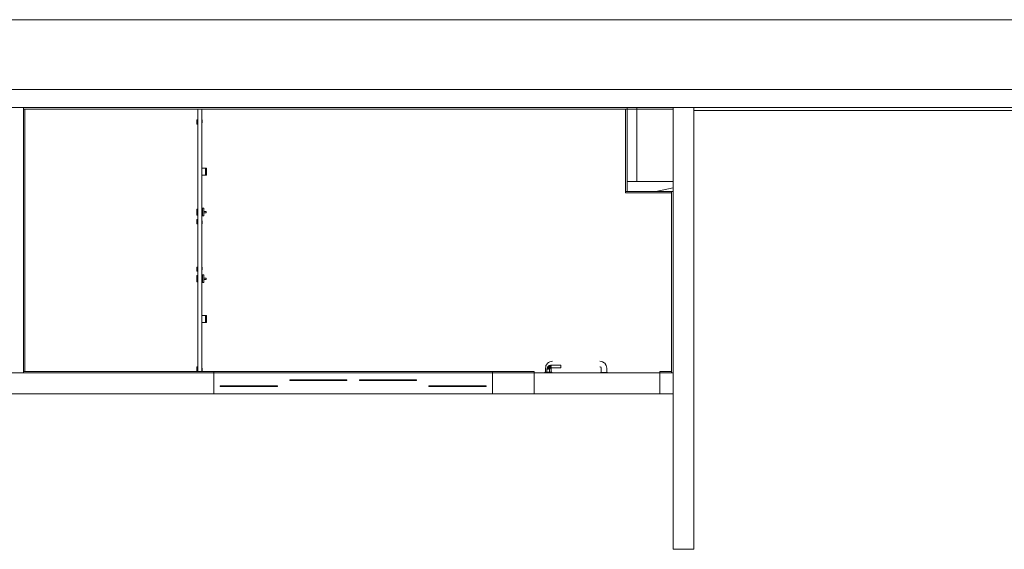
# Model space of a CAD drawing. Header units: millimetres. Extents: x 4476663 to 4477054, y -30323851 to -30323414.
# Tile 246 of 256: x 4476934 to 4476948, y -30323502 to -30323494. Entities that reach past the tile are written whole.
import ezdxf

# ---------------------------------------------------------------- set-up
doc = ezdxf.new("R2010")
doc.units = ezdxf.units.MM
for name, color, linetype, lineweight in [('IFC-Janela-Contorno', 142, 'Continuous', 5), ('IFC-Parede padrão-Contorno', 44, 'Continuous', 5), ('IFC-Parede-Contorno', 42, 'Continuous', 5), ('IFC-Porta-Contorno', 142, 'Continuous', 5)]:
    doc.layers.add(name, color=color, linetype=linetype, lineweight=lineweight)

msp = doc.modelspace()

# ---------------------------------------------------------------- linework, layer by layer
at = {"layer": 'IFC-Janela-Contorno', "color": 8, "lineweight": 5}
for p, q in [((4476938.243, -30323499.355), (4476938.33, -30323499.355)), ((4476938.243, -30323499.366), (4476938.243, -30323499.355)), ((4476938.243, -30323499.367), (4476938.243, -30323499.366)), ((4476938.243, -30323499.367), (4476938.976, -30323499.367)), ((4476938.33, -30323499.355), (4476939.063, -30323499.355)), ((4476938.976, -30323499.367), (4476939.063, -30323499.367)), ((4476939.063, -30323499.356), (4476939.063, -30323499.355)), ((4476939.063, -30323499.367), (4476939.063, -30323499.356)), ((4476939.243, -30323499.355), (4476939.33, -30323499.355)), ((4476939.243, -30323499.366), (4476939.243, -30323499.355)), ((4476939.243, -30323499.367), (4476939.243, -30323499.366)), ((4476939.243, -30323499.367), (4476939.976, -30323499.367)), ((4476939.33, -30323499.355), (4476940.063, -30323499.355)), ((4476939.976, -30323499.367), (4476940.063, -30323499.367)), ((4476940.063, -30323499.356), (4476940.063, -30323499.355)), ((4476940.063, -30323499.367), (4476940.063, -30323499.356)), ((4476937.247, -30323499.441), (4476937.334, -30323499.441)), ((4476937.247, -30323499.452), (4476937.247, -30323499.441)), ((4476937.247, -30323499.453), (4476937.247, -30323499.452)), ((4476937.247, -30323499.453), (4476937.98, -30323499.453)), ((4476937.334, -30323499.441), (4476938.067, -30323499.441)), ((4476937.98, -30323499.453), (4476938.067, -30323499.453)), ((4476938.067, -30323499.442), (4476938.067, -30323499.441)), ((4476938.067, -30323499.453), (4476938.067, -30323499.442)), ((4476940.239, -30323499.441), (4476940.326, -30323499.441)), ((4476940.239, -30323499.452), (4476940.239, -30323499.441)), ((4476940.239, -30323499.453), (4476940.239, -30323499.452)), ((4476940.239, -30323499.453), (4476940.972, -30323499.453)), ((4476940.326, -30323499.441), (4476941.059, -30323499.441)), ((4476940.972, -30323499.453), (4476941.059, -30323499.453)), ((4476941.059, -30323499.442), (4476941.059, -30323499.441)), ((4476941.059, -30323499.453), (4476941.059, -30323499.442))]:
    msp.add_line(p, q, dxfattribs=at)
at = {"layer": 'IFC-Parede padrão-Contorno', "color": 8, "lineweight": 5}
for p, q in [((4476921.883, -30323494.194), (4476967.4, -30323494.194)), ((4476921.883, -30323495.194), (4476934.962, -30323495.194)), ((4476934.962, -30323495.194), (4476940.593, -30323495.194)), ((4476940.593, -30323495.194), (4476983.958, -30323495.194)), ((4476929.332, -30323495.454), (4476940.593, -30323495.454)), ((4476934.423, -30323496.803), (4476934.423, -30323495.454)), ((4476934.423, -30323495.474), (4476941.827, -30323495.474)), ((4476934.423, -30323498.603), (4476934.423, -30323495.474)), ((4476934.443, -30323496.105), (4476934.443, -30323495.474)), ((4476936.923, -30323499.234), (4476936.923, -30323495.474)), ((4476936.983, -30323499.234), (4476936.983, -30323495.474)), ((4476940.593, -30323495.454), (4476943.741, -30323495.454)), ((4476940.775, -30323495.454), (4476959.401, -30323495.454)), ((4476941.827, -30323495.474), (4476943.741, -30323495.474)), ((4476943.061, -30323496.461), (4476943.061, -30323495.474)), ((4476943.081, -30323496.113), (4476943.081, -30323495.454)), ((4476943.221, -30323495.855), (4476943.221, -30323495.454)), ((4476943.741, -30323499.605), (4476943.741, -30323495.454)), ((4476944.041, -30323497.634), (4476944.041, -30323495.454)), ((4476944.041, -30323495.494), (4476954.306, -30323495.494)), ((4476943.081, -30323496.654), (4476943.081, -30323495.668)), ((4476943.221, -30323496.514), (4476943.221, -30323495.855)), ((4476934.443, -30323499.234), (4476934.443, -30323496.105)), ((4476943.061, -30323496.654), (4476943.061, -30323496.461)), ((4476943.081, -30323496.514), (4476943.168, -30323496.514)), ((4476943.168, -30323496.514), (4476943.221, -30323496.514)), ((4476943.061, -30323496.654), (4476943.169, -30323496.654)), ((4476943.061, -30323496.671), (4476943.061, -30323496.654)), ((4476943.061, -30323496.674), (4476943.061, -30323496.671)), ((4476943.061, -30323496.674), (4476943.612, -30323496.674)), ((4476943.169, -30323496.654), (4476943.721, -30323496.654)), ((4476943.612, -30323496.674), (4476943.721, -30323496.674)), ((4476943.721, -30323498.828), (4476943.721, -30323496.654)), ((4476934.423, -30323499.254), (4476934.423, -30323496.803)), ((4476944.041, -30323501.784), (4476944.041, -30323497.634)), ((4476943.721, -30323499.254), (4476943.721, -30323498.828)), ((4476934.213, -30323499.254), (4476937.153, -30323499.254)), ((4476934.423, -30323499.234), (4476935.697, -30323499.234)), ((4476935.697, -30323499.234), (4476936.689, -30323499.234)), ((4476936.689, -30323499.234), (4476937.153, -30323499.234)), ((4476937.153, -30323499.234), (4476941.153, -30323499.234)), ((4476937.153, -30323499.254), (4476937.153, -30323499.234)), ((4476937.153, -30323499.25), (4476937.153, -30323499.234)), ((4476937.153, -30323499.254), (4476937.153, -30323499.25)), ((4476937.153, -30323499.554), (4476937.153, -30323499.254)), ((4476937.153, -30323499.308), (4476937.153, -30323499.254)), ((4476937.153, -30323499.254), (4476941.153, -30323499.254)), ((4476937.153, -30323499.554), (4476937.153, -30323499.308)), ((4476941.153, -30323499.234), (4476941.691, -30323499.234)), ((4476941.153, -30323499.238), (4476941.153, -30323499.234)), ((4476941.153, -30323499.254), (4476941.153, -30323499.238)), ((4476941.153, -30323499.5), (4476941.153, -30323499.254)), ((4476941.153, -30323499.254), (4476941.691, -30323499.254)), ((4476941.691, -30323499.234), (4476941.751, -30323499.234)), ((4476941.691, -30323499.254), (4476941.751, -30323499.254)), ((4476941.751, -30323499.254), (4476941.751, -30323499.234)), ((4476941.751, -30323499.553), (4476941.751, -30323499.254)), ((4476943.551, -30323499.234), (4476943.721, -30323499.234)), ((4476943.551, -30323499.234), (4476943.551, -30323499.234)), ((4476943.551, -30323499.254), (4476943.551, -30323499.234)), ((4476943.551, -30323499.254), (4476943.551, -30323499.254)), ((4476943.551, -30323499.254), (4476943.691, -30323499.254)), ((4476943.551, -30323499.554), (4476943.551, -30323499.255)), ((4476943.552, -30323499.254), (4476943.741, -30323499.254)), ((4476941.153, -30323499.554), (4476941.153, -30323499.5)), ((4476934.213, -30323499.554), (4476937.153, -30323499.554)), ((4476937.153, -30323499.554), (4476941.153, -30323499.554)), ((4476941.153, -30323499.554), (4476941.691, -30323499.554)), ((4476941.691, -30323499.554), (4476941.713, -30323499.554)), ((4476941.713, -30323499.554), (4476941.751, -30323499.554)), ((4476943.551, -30323499.554), (4476943.672, -30323499.554)), ((4476943.672, -30323499.554), (4476943.741, -30323499.554)), ((4476943.741, -30323501.784), (4476943.741, -30323499.605)), ((4476943.741, -30323501.784), (4476943.937, -30323501.784)), ((4476943.937, -30323501.784), (4476944.041, -30323501.784))]:
    msp.add_line(p, q, dxfattribs=at)
at = {"layer": 'IFC-Parede-Contorno', "color": 8, "lineweight": 5}
for p, q in [((4476943.081, -30323496.514), (4476943.33, -30323496.514)), ((4476943.221, -30323496.514), (4476943.741, -30323496.514)), ((4476943.33, -30323496.514), (4476943.741, -30323496.514)), ((4476943.081, -30323496.654), (4476943.496, -30323496.654)), ((4476943.496, -30323496.654), (4476943.741, -30323496.602)), ((4476943.496, -30323496.654), (4476943.741, -30323496.654)), ((4476943.496, -30323496.654), (4476943.741, -30323496.654))]:
    msp.add_line(p, q, dxfattribs=at)
at = {"layer": 'IFC-Porta-Contorno', "color": 8, "lineweight": 5}
for p, q in [((4476936.909, -30323495.629), (4476936.913, -30323495.629)), ((4476936.909, -30323495.69), (4476936.909, -30323495.629)), ((4476936.909, -30323495.69), (4476936.923, -30323495.69)), ((4476936.913, -30323495.685), (4476936.913, -30323495.629)), ((4476936.913, -30323495.685), (4476936.919, -30323495.685)), ((4476936.919, -30323495.666), (4476936.923, -30323495.666)), ((4476936.919, -30323495.685), (4476936.919, -30323495.666)), ((4476936.983, -30323495.63), (4476936.987, -30323495.63)), ((4476936.983, -30323495.67), (4476936.987, -30323495.67)), ((4476936.987, -30323495.67), (4476936.987, -30323495.63)), ((4476936.983, -30323496.324), (4476936.983, -30323496.324)), ((4476936.983, -30323496.324), (4476936.984, -30323496.324)), ((4476936.984, -30323496.324), (4476936.984, -30323496.324)), ((4476936.984, -30323496.324), (4476936.986, -30323496.324)), ((4476936.986, -30323496.324), (4476936.987, -30323496.324)), ((4476936.987, -30323496.324), (4476936.989, -30323496.324)), ((4476936.989, -30323496.324), (4476936.991, -30323496.324)), ((4476936.991, -30323496.324), (4476936.993, -30323496.324)), ((4476936.993, -30323496.324), (4476936.995, -30323496.324)), ((4476936.995, -30323496.324), (4476936.998, -30323496.324)), ((4476936.998, -30323496.324), (4476937, -30323496.324)), ((4476937, -30323496.324), (4476937.002, -30323496.324)), ((4476937.002, -30323496.324), (4476937.003, -30323496.324)), ((4476937.003, -30323496.324), (4476937.005, -30323496.324)), ((4476937.005, -30323496.324), (4476937.006, -30323496.324)), ((4476937.006, -30323496.324), (4476937.007, -30323496.324)), ((4476937.007, -30323496.324), (4476937.008, -30323496.324)), ((4476937.008, -30323496.324), (4476937.009, -30323496.324)), ((4476937.009, -30323496.324), (4476937.013, -30323496.324)), ((4476937.013, -30323496.324), (4476937.019, -30323496.324)), ((4476937.019, -30323496.324), (4476937.028, -30323496.324)), ((4476937.028, -30323496.324), (4476937.029, -30323496.324)), ((4476937.029, -30323496.324), (4476937.031, -30323496.324)), ((4476937.031, -30323496.324), (4476937.032, -30323496.324)), ((4476937.032, -30323496.324), (4476937.034, -30323496.324)), ((4476937.034, -30323496.324), (4476937.036, -30323496.324)), ((4476937.036, -30323496.324), (4476937.038, -30323496.324)), ((4476937.036, -30323496.424), (4476937.036, -30323496.324)), ((4476937.036, -30323496.324), (4476937.036, -30323496.324)), ((4476937.036, -30323496.324), (4476937.037, -30323496.324)), ((4476937.037, -30323496.324), (4476937.037, -30323496.324)), ((4476937.037, -30323496.324), (4476937.037, -30323496.324)), ((4476937.037, -30323496.324), (4476937.038, -30323496.324)), ((4476937.038, -30323496.324), (4476937.039, -30323496.324)), ((4476937.038, -30323496.324), (4476937.038, -30323496.324)), ((4476937.038, -30323496.324), (4476937.038, -30323496.324)), ((4476937.038, -30323496.324), (4476937.039, -30323496.324)), ((4476937.039, -30323496.324), (4476937.041, -30323496.324)), ((4476937.039, -30323496.324), (4476937.041, -30323496.324)), ((4476937.041, -30323496.324), (4476937.043, -30323496.324)), ((4476937.043, -30323496.324), (4476937.045, -30323496.324)), ((4476937.044, -30323496.324), (4476937.045, -30323496.324)), ((4476937.045, -30323496.324), (4476937.046, -30323496.324)), ((4476937.046, -30323496.324), (4476937.048, -30323496.324)), ((4476937.048, -30323496.324), (4476937.049, -30323496.324)), ((4476937.049, -30323496.324), (4476937.05, -30323496.324)), ((4476937.05, -30323496.324), (4476937.051, -30323496.324)), ((4476937.051, -30323496.324), (4476937.051, -30323496.324)), ((4476937.051, -30323496.424), (4476937.051, -30323496.324)), ((4476936.983, -30323496.424), (4476936.983, -30323496.424)), ((4476936.983, -30323496.424), (4476936.984, -30323496.424)), ((4476936.984, -30323496.424), (4476936.984, -30323496.424)), ((4476936.984, -30323496.424), (4476936.986, -30323496.424)), ((4476936.986, -30323496.424), (4476936.987, -30323496.424)), ((4476936.987, -30323496.424), (4476936.989, -30323496.424)), ((4476936.989, -30323496.424), (4476936.991, -30323496.424)), ((4476936.991, -30323496.424), (4476936.993, -30323496.424)), ((4476936.993, -30323496.424), (4476936.995, -30323496.424)), ((4476936.995, -30323496.424), (4476936.998, -30323496.424)), ((4476936.998, -30323496.424), (4476937, -30323496.424)), ((4476937, -30323496.424), (4476937.002, -30323496.424)), ((4476937.002, -30323496.424), (4476937.003, -30323496.424)), ((4476937.003, -30323496.424), (4476937.005, -30323496.424)), ((4476937.005, -30323496.424), (4476937.006, -30323496.424)), ((4476937.006, -30323496.424), (4476937.007, -30323496.424)), ((4476937.007, -30323496.424), (4476937.008, -30323496.424)), ((4476937.008, -30323496.424), (4476937.009, -30323496.424)), ((4476937.009, -30323496.424), (4476937.013, -30323496.424)), ((4476937.013, -30323496.424), (4476937.019, -30323496.424)), ((4476937.019, -30323496.424), (4476937.028, -30323496.424)), ((4476937.028, -30323496.424), (4476937.029, -30323496.424)), ((4476937.029, -30323496.424), (4476937.031, -30323496.424)), ((4476937.031, -30323496.424), (4476937.032, -30323496.424)), ((4476937.032, -30323496.424), (4476937.034, -30323496.424)), ((4476937.034, -30323496.424), (4476937.036, -30323496.424)), ((4476937.036, -30323496.424), (4476937.036, -30323496.424)), ((4476937.036, -30323496.424), (4476937.036, -30323496.424)), ((4476937.036, -30323496.424), (4476937.037, -30323496.424)), ((4476937.037, -30323496.424), (4476937.037, -30323496.424)), ((4476937.037, -30323496.424), (4476937.037, -30323496.424)), ((4476937.037, -30323496.424), (4476937.038, -30323496.424)), ((4476937.038, -30323496.424), (4476937.038, -30323496.424)), ((4476937.038, -30323496.424), (4476937.038, -30323496.424)), ((4476937.038, -30323496.424), (4476937.039, -30323496.424)), ((4476937.039, -30323496.424), (4476937.041, -30323496.424)), ((4476937.041, -30323496.424), (4476937.043, -30323496.424)), ((4476937.043, -30323496.424), (4476937.045, -30323496.424)), ((4476937.045, -30323496.424), (4476937.046, -30323496.424)), ((4476937.046, -30323496.424), (4476937.048, -30323496.424)), ((4476937.048, -30323496.424), (4476937.049, -30323496.424)), ((4476937.049, -30323496.424), (4476937.05, -30323496.424)), ((4476937.05, -30323496.424), (4476937.051, -30323496.424)), ((4476937.051, -30323496.424), (4476937.051, -30323496.424)), ((4476936.908, -30323496.908), (4476936.908, -30323496.907)), ((4476936.908, -30323496.907), (4476936.923, -30323496.907)), ((4476936.908, -30323496.91), (4476936.908, -30323496.908)), ((4476936.908, -30323496.913), (4476936.908, -30323496.91)), ((4476936.908, -30323496.918), (4476936.908, -30323496.913)), ((4476936.908, -30323496.923), (4476936.908, -30323496.918)), ((4476936.908, -30323496.93), (4476936.908, -30323496.923)), ((4476936.908, -30323496.937), (4476936.908, -30323496.93)), ((4476936.908, -30323496.944), (4476936.908, -30323496.937)), ((4476936.908, -30323496.952), (4476936.908, -30323496.944)), ((4476936.908, -30323496.96), (4476936.908, -30323496.952)), ((4476936.908, -30323496.967), (4476936.908, -30323496.96)), ((4476936.908, -30323496.975), (4476936.908, -30323496.967)), ((4476936.993, -30323497.007), (4476936.993, -30323496.897)), ((4476936.993, -30323496.897), (4476937.013, -30323496.897)), ((4476937.013, -30323497.007), (4476937.013, -30323496.897)), ((4476937.013, -30323496.942), (4476937.043, -30323496.942)), ((4476937.013, -30323496.962), (4476937.043, -30323496.962)), ((4476937.043, -30323496.962), (4476937.043, -30323496.942)), ((4476936.908, -30323496.981), (4476936.908, -30323496.975)), ((4476936.908, -30323496.987), (4476936.908, -30323496.981)), ((4476936.908, -30323496.991), (4476936.908, -30323496.987)), ((4476936.908, -30323496.994), (4476936.908, -30323496.991)), ((4476936.908, -30323496.996), (4476936.908, -30323496.994)), ((4476936.908, -30323496.997), (4476936.908, -30323496.996)), ((4476936.908, -30323496.997), (4476936.923, -30323496.997)), ((4476936.909, -30323497.058), (4476936.923, -30323497.058)), ((4476936.909, -30323497.119), (4476936.909, -30323497.058)), ((4476936.913, -30323497.119), (4476936.913, -30323497.063)), ((4476936.913, -30323497.063), (4476936.919, -30323497.063)), ((4476936.919, -30323497.082), (4476936.919, -30323497.063)), ((4476936.919, -30323497.082), (4476936.923, -30323497.082)), ((4476936.983, -30323497.078), (4476936.987, -30323497.078)), ((4476936.987, -30323497.118), (4476936.987, -30323497.078)), ((4476936.993, -30323497.007), (4476937.013, -30323497.007)), ((4476936.909, -30323497.119), (4476936.913, -30323497.119)), ((4476936.983, -30323497.118), (4476936.987, -30323497.118)), ((4476936.909, -30323497.739), (4476936.913, -30323497.739)), ((4476936.909, -30323497.8), (4476936.909, -30323497.739)), ((4476936.909, -30323497.8), (4476936.923, -30323497.8)), ((4476936.913, -30323497.795), (4476936.913, -30323497.739)), ((4476936.913, -30323497.795), (4476936.919, -30323497.795)), ((4476936.919, -30323497.776), (4476936.923, -30323497.776)), ((4476936.919, -30323497.795), (4476936.919, -30323497.776)), ((4476936.983, -30323497.74), (4476936.987, -30323497.74)), ((4476936.983, -30323497.78), (4476936.987, -30323497.78)), ((4476936.987, -30323497.78), (4476936.987, -30323497.74)), ((4476936.908, -30323497.861), (4476936.923, -30323497.861)), ((4476936.908, -30323497.862), (4476936.908, -30323497.861)), ((4476936.908, -30323497.864), (4476936.908, -30323497.862)), ((4476936.908, -30323497.867), (4476936.908, -30323497.864)), ((4476936.908, -30323497.872), (4476936.908, -30323497.867)), ((4476936.908, -30323497.877), (4476936.908, -30323497.872)), ((4476936.908, -30323497.884), (4476936.908, -30323497.877)), ((4476936.908, -30323497.891), (4476936.908, -30323497.884)), ((4476936.908, -30323497.898), (4476936.908, -30323497.891)), ((4476936.908, -30323497.906), (4476936.908, -30323497.898)), ((4476936.908, -30323497.914), (4476936.908, -30323497.906)), ((4476936.908, -30323497.921), (4476936.908, -30323497.914)), ((4476936.908, -30323497.929), (4476936.908, -30323497.921)), ((4476936.908, -30323497.935), (4476936.908, -30323497.929)), ((4476936.908, -30323497.941), (4476936.908, -30323497.935)), ((4476936.908, -30323497.945), (4476936.908, -30323497.941)), ((4476936.908, -30323497.948), (4476936.908, -30323497.945)), ((4476936.908, -30323497.95), (4476936.908, -30323497.948)), ((4476936.908, -30323497.951), (4476936.908, -30323497.95)), ((4476936.908, -30323497.951), (4476936.923, -30323497.951)), ((4476936.993, -30323497.851), (4476937.013, -30323497.851)), ((4476936.993, -30323497.961), (4476936.993, -30323497.851)), ((4476937.013, -30323497.961), (4476937.013, -30323497.851)), ((4476937.013, -30323497.896), (4476937.043, -30323497.896)), ((4476937.013, -30323497.916), (4476937.043, -30323497.916)), ((4476937.043, -30323497.916), (4476937.043, -30323497.896)), ((4476936.993, -30323497.961), (4476937.013, -30323497.961)), ((4476936.983, -30323498.434), (4476936.984, -30323498.434)), ((4476936.983, -30323498.434), (4476936.983, -30323498.434)), ((4476936.984, -30323498.434), (4476936.986, -30323498.434)), ((4476936.984, -30323498.434), (4476936.984, -30323498.434)), ((4476936.986, -30323498.434), (4476936.987, -30323498.434)), ((4476936.987, -30323498.434), (4476936.989, -30323498.434)), ((4476936.989, -30323498.434), (4476936.991, -30323498.434)), ((4476936.991, -30323498.434), (4476936.993, -30323498.434)), ((4476936.993, -30323498.434), (4476936.995, -30323498.434)), ((4476936.995, -30323498.434), (4476936.998, -30323498.434)), ((4476936.998, -30323498.434), (4476937, -30323498.434)), ((4476937, -30323498.434), (4476937.002, -30323498.434)), ((4476937.002, -30323498.434), (4476937.003, -30323498.434)), ((4476937.003, -30323498.434), (4476937.005, -30323498.434)), ((4476937.005, -30323498.434), (4476937.006, -30323498.434)), ((4476937.006, -30323498.434), (4476937.007, -30323498.434)), ((4476937.007, -30323498.434), (4476937.008, -30323498.434)), ((4476937.008, -30323498.434), (4476937.009, -30323498.434)), ((4476937.009, -30323498.434), (4476937.013, -30323498.434)), ((4476937.013, -30323498.434), (4476937.019, -30323498.434)), ((4476937.019, -30323498.434), (4476937.028, -30323498.434)), ((4476937.028, -30323498.434), (4476937.029, -30323498.434)), ((4476937.029, -30323498.434), (4476937.031, -30323498.434)), ((4476937.031, -30323498.434), (4476937.032, -30323498.434)), ((4476937.032, -30323498.434), (4476937.034, -30323498.434)), ((4476937.034, -30323498.434), (4476937.036, -30323498.434)), ((4476937.036, -30323498.434), (4476937.037, -30323498.434)), ((4476937.036, -30323498.434), (4476937.036, -30323498.434)), ((4476937.036, -30323498.534), (4476937.036, -30323498.434)), ((4476937.036, -30323498.434), (4476937.038, -30323498.434)), ((4476937.037, -30323498.434), (4476937.038, -30323498.434)), ((4476937.037, -30323498.434), (4476937.037, -30323498.434)), ((4476937.037, -30323498.434), (4476937.037, -30323498.434)), ((4476937.038, -30323498.434), (4476937.039, -30323498.434)), ((4476937.038, -30323498.434), (4476937.038, -30323498.434)), ((4476937.038, -30323498.434), (4476937.038, -30323498.434)), ((4476937.038, -30323498.434), (4476937.039, -30323498.434)), ((4476937.039, -30323498.434), (4476937.041, -30323498.434)), ((4476937.039, -30323498.434), (4476937.041, -30323498.434)), ((4476937.041, -30323498.434), (4476937.043, -30323498.434)), ((4476937.043, -30323498.434), (4476937.045, -30323498.434)), ((4476937.044, -30323498.434), (4476937.045, -30323498.434)), ((4476937.045, -30323498.434), (4476937.046, -30323498.434)), ((4476937.046, -30323498.434), (4476937.048, -30323498.434)), ((4476937.048, -30323498.434), (4476937.049, -30323498.434)), ((4476937.049, -30323498.434), (4476937.05, -30323498.434)), ((4476937.05, -30323498.434), (4476937.051, -30323498.434)), ((4476937.051, -30323498.534), (4476937.051, -30323498.434)), ((4476937.051, -30323498.434), (4476937.051, -30323498.434)), ((4476936.983, -30323498.534), (4476936.984, -30323498.534)), ((4476936.983, -30323498.534), (4476936.983, -30323498.534)), ((4476936.984, -30323498.534), (4476936.986, -30323498.534)), ((4476936.984, -30323498.534), (4476936.984, -30323498.534)), ((4476936.986, -30323498.534), (4476936.987, -30323498.534)), ((4476936.987, -30323498.534), (4476936.989, -30323498.534)), ((4476936.989, -30323498.534), (4476936.991, -30323498.534)), ((4476936.991, -30323498.534), (4476936.993, -30323498.534)), ((4476936.993, -30323498.534), (4476936.995, -30323498.534)), ((4476936.995, -30323498.534), (4476936.998, -30323498.534)), ((4476936.998, -30323498.534), (4476937, -30323498.534)), ((4476937, -30323498.534), (4476937.002, -30323498.534)), ((4476937.002, -30323498.534), (4476937.003, -30323498.534)), ((4476937.003, -30323498.534), (4476937.005, -30323498.534)), ((4476937.005, -30323498.534), (4476937.006, -30323498.534)), ((4476937.006, -30323498.534), (4476937.007, -30323498.534)), ((4476937.007, -30323498.534), (4476937.008, -30323498.534)), ((4476937.008, -30323498.534), (4476937.009, -30323498.534)), ((4476937.009, -30323498.534), (4476937.013, -30323498.534)), ((4476937.013, -30323498.534), (4476937.019, -30323498.534)), ((4476937.019, -30323498.534), (4476937.028, -30323498.534)), ((4476937.028, -30323498.534), (4476937.029, -30323498.534)), ((4476937.029, -30323498.534), (4476937.031, -30323498.534)), ((4476937.031, -30323498.534), (4476937.032, -30323498.534)), ((4476937.032, -30323498.534), (4476937.034, -30323498.534)), ((4476937.034, -30323498.534), (4476937.036, -30323498.534)), ((4476937.036, -30323498.534), (4476937.037, -30323498.534)), ((4476937.036, -30323498.534), (4476937.036, -30323498.534)), ((4476937.036, -30323498.534), (4476937.036, -30323498.534)), ((4476937.037, -30323498.534), (4476937.038, -30323498.534)), ((4476937.037, -30323498.534), (4476937.037, -30323498.534)), ((4476937.037, -30323498.534), (4476937.037, -30323498.534)), ((4476937.038, -30323498.534), (4476937.039, -30323498.534)), ((4476937.038, -30323498.534), (4476937.038, -30323498.534)), ((4476937.038, -30323498.534), (4476937.038, -30323498.534)), ((4476937.039, -30323498.534), (4476937.041, -30323498.534)), ((4476937.041, -30323498.534), (4476937.043, -30323498.534)), ((4476937.043, -30323498.534), (4476937.045, -30323498.534)), ((4476937.045, -30323498.534), (4476937.046, -30323498.534)), ((4476937.046, -30323498.534), (4476937.048, -30323498.534)), ((4476937.048, -30323498.534), (4476937.049, -30323498.534)), ((4476937.049, -30323498.534), (4476937.05, -30323498.534)), ((4476937.05, -30323498.534), (4476937.051, -30323498.534)), ((4476937.051, -30323498.534), (4476937.051, -30323498.534)), ((4476936.909, -30323499.168), (4476936.923, -30323499.168)), ((4476936.909, -30323499.229), (4476936.909, -30323499.168)), ((4476936.913, -30323499.229), (4476936.913, -30323499.173)), ((4476936.913, -30323499.173), (4476936.919, -30323499.173)), ((4476936.919, -30323499.192), (4476936.919, -30323499.173)), ((4476936.919, -30323499.192), (4476936.923, -30323499.192)), ((4476936.983, -30323499.188), (4476936.987, -30323499.188)), ((4476936.983, -30323499.228), (4476936.987, -30323499.228)), ((4476936.987, -30323499.228), (4476936.987, -30323499.188)), ((4476941.911, -30323499.188), (4476941.915, -30323499.169)), ((4476941.911, -30323499.244), (4476941.911, -30323499.188)), ((4476941.912, -30323499.188), (4476941.914, -30323499.171)), ((4476941.914, -30323499.169), (4476941.918, -30323499.15)), ((4476941.914, -30323499.17), (4476941.914, -30323499.169)), ((4476941.914, -30323499.171), (4476941.915, -30323499.169)), ((4476941.918, -30323499.15), (4476941.929, -30323499.134)), ((4476941.925, -30323499.139), (4476941.933, -30323499.127)), ((4476941.931, -30323499.204), (4476941.932, -30323499.2)), ((4476941.931, -30323499.244), (4476941.931, -30323499.204)), ((4476941.932, -30323499.2), (4476941.933, -30323499.196)), ((4476941.933, -30323499.127), (4476941.94, -30323499.117)), ((4476941.933, -30323499.196), (4476941.935, -30323499.187)), ((4476941.933, -30323499.196), (4476941.941, -30323499.204)), ((4476941.933, -30323499.204), (4476941.937, -30323499.204)), ((4476941.935, -30323499.187), (4476941.939, -30323499.174)), ((4476941.935, -30323499.187), (4476941.951, -30323499.204)), ((4476941.935, -30323499.187), (4476941.941, -30323499.204)), ((4476941.937, -30323499.204), (4476941.941, -30323499.204)), ((4476941.939, -30323499.174), (4476941.944, -30323499.169)), ((4476941.939, -30323499.174), (4476941.944, -30323499.187)), ((4476941.94, -30323499.117), (4476941.953, -30323499.107)), ((4476941.94, -30323499.117), (4476941.948, -30323499.111)), ((4476941.941, -30323499.204), (4476941.945, -30323499.204)), ((4476941.944, -30323499.169), (4476941.95, -30323499.163)), ((4476941.944, -30323499.169), (4476941.955, -30323499.17)), ((4476941.944, -30323499.169), (4476941.956, -30323499.183)), ((4476941.944, -30323499.187), (4476941.956, -30323499.183)), ((4476941.944, -30323499.187), (4476941.965, -30323499.204)), ((4476941.944, -30323499.187), (4476941.951, -30323499.204)), ((4476941.945, -30323499.204), (4476941.951, -30323499.204)), ((4476941.948, -30323499.111), (4476941.956, -30323499.107)), ((4476941.95, -30323499.163), (4476941.955, -30323499.158)), ((4476941.953, -30323499.107), (4476941.959, -30323499.105)), ((4476941.955, -30323499.158), (4476941.961, -30323499.152)), ((4476941.955, -30323499.17), (4476941.96, -30323499.162)), ((4476941.955, -30323499.17), (4476941.956, -30323499.183)), ((4476941.955, -30323499.17), (4476941.969, -30323499.186)), ((4476941.956, -30323499.107), (4476941.972, -30323499.096)), ((4476941.96, -30323499.162), (4476941.974, -30323499.157)), ((4476941.961, -30323499.152), (4476941.974, -30323499.149)), ((4476941.961, -30323499.204), (4476941.965, -30323499.204)), ((4476941.965, -30323499.204), (4476941.967, -30323499.194)), ((4476941.967, -30323499.194), (4476941.969, -30323499.186)), ((4476941.967, -30323499.194), (4476941.971, -30323499.204)), ((4476941.969, -30323499.186), (4476941.972, -30323499.175)), ((4476941.971, -30323499.204), (4476941.974, -30323499.197)), ((4476941.971, -30323499.244), (4476941.971, -30323499.204)), ((4476941.972, -30323499.096), (4476941.991, -30323499.092)), ((4476941.972, -30323499.175), (4476941.974, -30323499.157)), ((4476941.972, -30323499.175), (4476941.991, -30323499.181)), ((4476941.972, -30323499.175), (4476941.991, -30323499.184)), ((4476941.972, -30323499.175), (4476941.977, -30323499.19)), ((4476941.974, -30323499.149), (4476941.982, -30323499.146)), ((4476941.974, -30323499.149), (4476941.991, -30323499.154)), ((4476941.974, -30323499.149), (4476941.991, -30323499.164)), ((4476941.974, -30323499.157), (4476941.991, -30323499.181)), ((4476941.974, -30323499.157), (4476941.991, -30323499.164)), ((4476941.974, -30323499.197), (4476941.977, -30323499.19)), ((4476941.977, -30323499.19), (4476941.984, -30323499.187)), ((4476941.982, -30323499.146), (4476941.986, -30323499.145)), ((4476941.982, -30323499.146), (4476941.991, -30323499.154)), ((4476941.984, -30323499.187), (4476941.991, -30323499.184)), ((4476941.986, -30323499.145), (4476941.991, -30323499.144)), ((4476941.991, -30323499.092), (4476942.011, -30323499.088)), ((4476941.991, -30323499.092), (4476941.994, -30323499.091)), ((4476941.991, -30323499.144), (4476942.131, -30323499.144)), ((4476941.991, -30323499.15), (4476941.991, -30323499.147)), ((4476941.991, -30323499.154), (4476941.991, -30323499.15)), ((4476941.991, -30323499.159), (4476941.991, -30323499.154)), ((4476941.991, -30323499.164), (4476941.991, -30323499.159)), ((4476941.991, -30323499.178), (4476941.991, -30323499.174)), ((4476941.991, -30323499.181), (4476941.991, -30323499.178)), ((4476941.991, -30323499.188), (4476941.992, -30323499.184)), ((4476941.991, -30323499.184), (4476942.131, -30323499.184)), ((4476941.991, -30323499.244), (4476941.991, -30323499.188)), ((4476941.994, -30323499.091), (4476942.011, -30323499.089)), ((4476942.131, -30323499.145), (4476942.131, -30323499.144)), ((4476942.131, -30323499.147), (4476942.131, -30323499.145)), ((4476942.131, -30323499.15), (4476942.131, -30323499.147)), ((4476942.131, -30323499.154), (4476942.131, -30323499.15)), ((4476942.131, -30323499.159), (4476942.131, -30323499.154)), ((4476942.131, -30323499.164), (4476942.131, -30323499.159)), ((4476942.131, -30323499.169), (4476942.131, -30323499.164)), ((4476942.131, -30323499.174), (4476942.131, -30323499.169)), ((4476942.131, -30323499.178), (4476942.131, -30323499.174)), ((4476942.131, -30323499.181), (4476942.131, -30323499.178)), ((4476942.131, -30323499.183), (4476942.131, -30323499.181)), ((4476942.131, -30323499.184), (4476942.131, -30323499.183)), ((4476942.691, -30323499.088), (4476942.71, -30323499.092)), ((4476942.691, -30323499.089), (4476942.708, -30323499.091)), ((4476942.691, -30323499.168), (4476942.705, -30323499.174)), ((4476942.7, -30323499.17), (4476942.709, -30323499.178)), ((4476942.705, -30323499.174), (4476942.711, -30323499.188)), ((4476942.708, -30323499.091), (4476942.71, -30323499.092)), ((4476942.708, -30323499.092), (4476942.709, -30323499.092)), ((4476942.709, -30323499.092), (4476942.729, -30323499.096)), ((4476942.711, -30323499.248), (4476942.711, -30323499.188)), ((4476942.729, -30323499.096), (4476942.745, -30323499.107)), ((4476942.739, -30323499.103), (4476942.752, -30323499.11)), ((4476942.752, -30323499.11), (4476942.761, -30323499.117)), ((4476942.761, -30323499.117), (4476942.768, -30323499.126)), ((4476942.761, -30323499.117), (4476942.771, -30323499.131)), ((4476942.768, -30323499.126), (4476942.772, -30323499.134)), ((4476942.771, -30323499.131), (4476942.774, -30323499.137)), ((4476942.772, -30323499.134), (4476942.783, -30323499.15)), ((4476942.783, -30323499.15), (4476942.787, -30323499.169)), ((4476942.787, -30323499.169), (4476942.787, -30323499.171)), ((4476942.787, -30323499.169), (4476942.791, -30323499.188)), ((4476942.787, -30323499.171), (4476942.789, -30323499.188)), ((4476942.791, -30323499.248), (4476942.791, -30323499.188)), ((4476936.909, -30323499.229), (4476936.913, -30323499.229)), ((4476941.751, -30323499.254), (4476941.751, -30323499.254)), ((4476941.751, -30323499.254), (4476941.771, -30323499.254)), ((4476941.751, -30323499.554), (4476941.751, -30323499.255)), ((4476941.771, -30323499.254), (4476942.631, -30323499.254)), ((4476941.791, -30323499.254), (4476943.511, -30323499.254)), ((4476941.901, -30323499.254), (4476941.901, -30323499.244)), ((4476941.901, -30323499.244), (4476941.902, -30323499.244)), ((4476941.902, -30323499.244), (4476941.907, -30323499.244)), ((4476941.907, -30323499.244), (4476941.915, -30323499.244)), ((4476941.915, -30323499.244), (4476941.926, -30323499.244)), ((4476941.926, -30323499.244), (4476941.938, -30323499.244)), ((4476941.937, -30323499.244), (4476941.941, -30323499.244)), ((4476941.938, -30323499.244), (4476941.951, -30323499.244)), ((4476941.951, -30323499.244), (4476941.964, -30323499.244)), ((4476941.961, -30323499.244), (4476941.965, -30323499.244)), ((4476941.964, -30323499.244), (4476941.976, -30323499.244)), ((4476941.976, -30323499.244), (4476941.986, -30323499.244)), ((4476941.986, -30323499.244), (4476941.994, -30323499.244)), ((4476941.994, -30323499.244), (4476941.999, -30323499.244)), ((4476941.999, -30323499.244), (4476942.001, -30323499.244)), ((4476942.001, -30323499.254), (4476942.001, -30323499.244)), ((4476942.631, -30323499.254), (4476943.531, -30323499.254)), ((4476942.701, -30323499.254), (4476942.701, -30323499.248)), ((4476942.701, -30323499.248), (4476942.702, -30323499.248)), ((4476942.702, -30323499.248), (4476942.707, -30323499.248)), ((4476942.707, -30323499.248), (4476942.715, -30323499.248)), ((4476942.712, -30323499.248), (4476942.716, -30323499.248)), ((4476942.715, -30323499.248), (4476942.726, -30323499.248)), ((4476942.722, -30323499.248), (4476942.731, -30323499.248)), ((4476942.726, -30323499.248), (4476942.738, -30323499.248)), ((4476942.731, -30323499.248), (4476942.74, -30323499.248)), ((4476942.738, -30323499.248), (4476942.751, -30323499.248)), ((4476942.751, -30323499.248), (4476942.764, -30323499.248)), ((4476942.761, -30323499.248), (4476942.771, -30323499.248)), ((4476942.764, -30323499.248), (4476942.776, -30323499.248)), ((4476942.771, -30323499.248), (4476942.779, -30323499.248)), ((4476942.776, -30323499.248), (4476942.786, -30323499.248)), ((4476942.785, -30323499.248), (4476942.789, -30323499.248)), ((4476942.786, -30323499.248), (4476942.794, -30323499.248)), ((4476942.794, -30323499.248), (4476942.799, -30323499.248)), ((4476942.799, -30323499.248), (4476942.801, -30323499.248)), ((4476942.801, -30323499.254), (4476942.801, -30323499.248)), ((4476943.531, -30323499.254), (4476943.551, -30323499.254)), ((4476943.551, -30323499.553), (4476943.551, -30323499.254)), ((4476941.751, -30323499.554), (4476941.771, -30323499.554)), ((4476941.771, -30323499.554), (4476942.971, -30323499.554)), ((4476942.971, -30323499.554), (4476943.531, -30323499.554)), ((4476943.531, -30323499.554), (4476943.55, -30323499.554)), ((4476943.55, -30323499.554), (4476943.551, -30323499.554))]:
    msp.add_line(p, q, dxfattribs=at)

doc.saveas('drawing.dxf')
